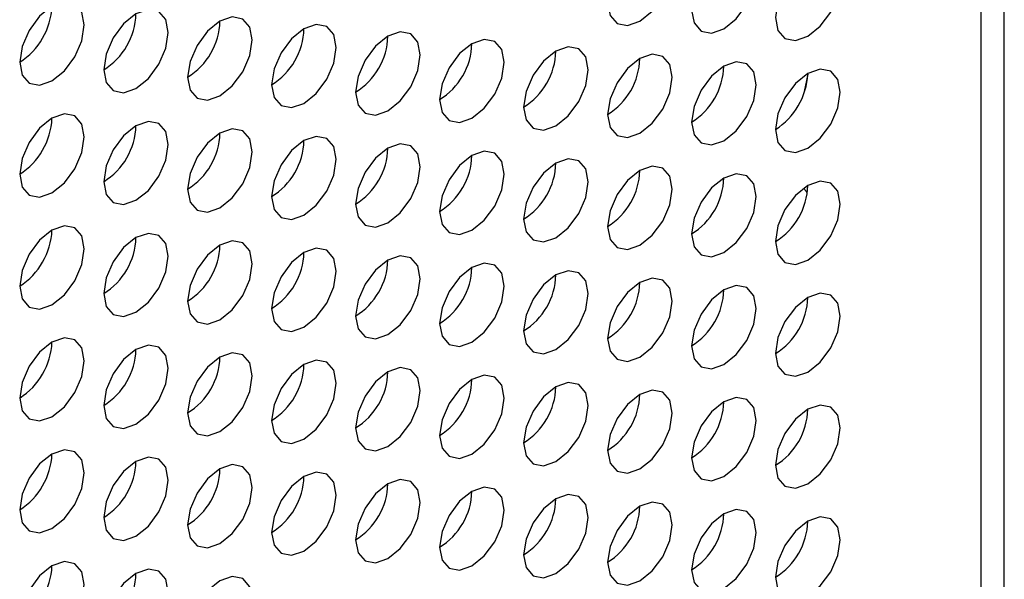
# Model space of a CAD drawing. Header units: millimetres. Extents: x 3619 to 4737, y 1503 to 2366.
# Tile 234 of 256: x 4639.36 to 4646.55, y 2052.83 to 2056.91. Entities that reach past the tile are written whole.
import ezdxf

# ---------------------------------------------------------------- set-up
doc = ezdxf.new("R2010")
doc.units = ezdxf.units.MM

msp = doc.modelspace()

# ---------------------------------------------------------------- linework, layer by layer
at = {"color": 7, "linetype": 'Continuous', "lineweight": 30}
for p, q in [((4646.5451, 2009.4094), (4646.5451, 2133.7755)), ((4646.3755, 2009.1811), (4646.3755, 2133.5312)), ((4645.0882, 2056.3882), (4645.113, 2056.5143))]:
    msp.add_line(p, q, dxfattribs=at)
at = {"color": 7, "linetype": 'Continuous', "lineweight": 30, "flags": 128}
for points in [[(4643.8857, 2056.9004), (4643.9759, 2056.9732), (4644.0524, 2057.0764), (4644.1035, 2057.1942), (4644.1214, 2057.3087), (4644.1035, 2057.4025), (4644.0524, 2057.4613), (4643.9759, 2057.4761), (4643.8857, 2057.4448), (4643.7955, 2057.372), (4643.719, 2057.2689), (4643.668, 2057.1511), (4643.65, 2057.0365), (4643.668, 2056.9427), (4643.719, 2056.8839), (4643.7955, 2056.8691), (4643.8857, 2056.9004)], [(4644.4985, 2056.8459), (4644.5887, 2056.9187), (4644.6652, 2057.0219), (4644.7163, 2057.1397), (4644.7342, 2057.2542), (4644.7163, 2057.348), (4644.6652, 2057.4068), (4644.5887, 2057.4217), (4644.4985, 2057.3903), (4644.4083, 2057.3175), (4644.3319, 2057.2144), (4644.2808, 2057.0966), (4644.2628, 2056.9821), (4644.2808, 2056.8883), (4644.3319, 2056.8294), (4644.4083, 2056.8146), (4644.4985, 2056.8459)], [(4645.1114, 2056.7914), (4645.2016, 2056.8642), (4645.278, 2056.9674), (4645.3291, 2057.0852), (4645.3471, 2057.1997), (4645.3291, 2057.2935), (4645.278, 2057.3523), (4645.2016, 2057.3672), (4645.1114, 2057.3358), (4645.0212, 2057.263), (4644.9447, 2057.1599), (4644.8936, 2057.0421), (4644.8757, 2056.9276), (4644.8936, 2056.8338), (4644.9447, 2056.775), (4645.0212, 2056.7601), (4645.1114, 2056.7914)], [(4639.5959, 2056.4654), (4639.6861, 2056.5381), (4639.7626, 2056.6413), (4639.8137, 2056.7591), (4639.8316, 2056.8736), (4639.8137, 2056.9674), (4639.7626, 2057.0262), (4639.6861, 2057.0411), (4639.5959, 2057.0097), (4639.5057, 2056.9369), (4639.4293, 2056.8338), (4639.3782, 2056.716), (4639.3602, 2056.6015), (4639.3782, 2056.5077), (4639.4293, 2056.4489), (4639.5057, 2056.434), (4639.5959, 2056.4654)], [(4640.2088, 2056.4109), (4640.299, 2056.4836), (4640.3754, 2056.5868), (4640.4265, 2056.7046), (4640.4445, 2056.8191), (4640.4265, 2056.9129), (4640.3754, 2056.9717), (4640.299, 2056.9866), (4640.2088, 2056.9552), (4640.1186, 2056.8824), (4640.0421, 2056.7793), (4639.991, 2056.6615), (4639.9731, 2056.547), (4639.991, 2056.4532), (4640.0421, 2056.3944), (4640.1186, 2056.3795), (4640.2088, 2056.4109)], [(4640.8216, 2056.3564), (4640.9118, 2056.4292), (4640.9882, 2056.5323), (4641.0393, 2056.6501), (4641.0573, 2056.7646), (4641.0393, 2056.8584), (4640.9882, 2056.9172), (4640.9118, 2056.9321), (4640.8216, 2056.9007), (4640.7314, 2056.8279), (4640.6549, 2056.7248), (4640.6038, 2056.607), (4640.5859, 2056.4925), (4640.6038, 2056.3987), (4640.6549, 2056.3399), (4640.7314, 2056.325), (4640.8216, 2056.3564)], [(4641.4344, 2056.3019), (4641.5246, 2056.3747), (4641.6011, 2056.4778), (4641.6522, 2056.5956), (4641.6701, 2056.7101), (4641.6522, 2056.8039), (4641.6011, 2056.8627), (4641.5246, 2056.8776), (4641.4344, 2056.8462), (4641.3442, 2056.7734), (4641.2677, 2056.6703), (4641.2166, 2056.5525), (4641.1987, 2056.438), (4641.2166, 2056.3442), (4641.2677, 2056.2854), (4641.3442, 2056.2705), (4641.4344, 2056.3019)], [(4642.0472, 2056.2474), (4642.1374, 2056.3202), (4642.2139, 2056.4233), (4642.265, 2056.5411), (4642.2829, 2056.6556), (4642.265, 2056.7494), (4642.2139, 2056.8082), (4642.1374, 2056.8231), (4642.0472, 2056.7917), (4641.957, 2056.7189), (4641.8806, 2056.6158), (4641.8295, 2056.498), (4641.8115, 2056.3835), (4641.8295, 2056.2897), (4641.8806, 2056.2309), (4641.957, 2056.216), (4642.0472, 2056.2474)], [(4642.6601, 2056.1929), (4642.7503, 2056.2657), (4642.8267, 2056.3688), (4642.8778, 2056.4866), (4642.8958, 2056.6011), (4642.8778, 2056.6949), (4642.8267, 2056.7537), (4642.7503, 2056.7686), (4642.6601, 2056.7372), (4642.5699, 2056.6645), (4642.4934, 2056.5613), (4642.4423, 2056.4435), (4642.4244, 2056.329), (4642.4423, 2056.2352), (4642.4934, 2056.1764), (4642.5699, 2056.1615), (4642.6601, 2056.1929)], [(4643.2729, 2056.1384), (4643.3631, 2056.2112), (4643.4396, 2056.3143), (4643.4906, 2056.4321), (4643.5086, 2056.5466), (4643.4906, 2056.6404), (4643.4396, 2056.6992), (4643.3631, 2056.7141), (4643.2729, 2056.6827), (4643.1827, 2056.61), (4643.1062, 2056.5068), (4643.0551, 2056.389), (4643.0372, 2056.2745), (4643.0551, 2056.1807), (4643.1062, 2056.1219), (4643.1827, 2056.107), (4643.2729, 2056.1384)], [(4643.8857, 2056.0839), (4643.9759, 2056.1567), (4644.0524, 2056.2598), (4644.1035, 2056.3776), (4644.1214, 2056.4921), (4644.1035, 2056.5859), (4644.0524, 2056.6448), (4643.9759, 2056.6596), (4643.8857, 2056.6283), (4643.7955, 2056.5555), (4643.719, 2056.4523), (4643.668, 2056.3345), (4643.65, 2056.22), (4643.668, 2056.1262), (4643.719, 2056.0674), (4643.7955, 2056.0525), (4643.8857, 2056.0839)], [(4644.4985, 2056.0294), (4644.5887, 2056.1022), (4644.6652, 2056.2053), (4644.7163, 2056.3231), (4644.7342, 2056.4377), (4644.7163, 2056.5315), (4644.6652, 2056.5903), (4644.5887, 2056.6051), (4644.4985, 2056.5738), (4644.4083, 2056.501), (4644.3319, 2056.3978), (4644.2808, 2056.28), (4644.2628, 2056.1655), (4644.2808, 2056.0717), (4644.3319, 2056.0129), (4644.4083, 2055.998), (4644.4985, 2056.0294)], [(4645.1114, 2055.9749), (4645.2016, 2056.0477), (4645.278, 2056.1508), (4645.3291, 2056.2686), (4645.3471, 2056.3832), (4645.3291, 2056.477), (4645.278, 2056.5358), (4645.2016, 2056.5506), (4645.1114, 2056.5193), (4645.0212, 2056.4465), (4644.9447, 2056.3433), (4644.8936, 2056.2255), (4644.8757, 2056.111), (4644.8936, 2056.0172), (4644.9447, 2055.9584), (4645.0212, 2055.9436), (4645.1114, 2055.9749)], [(4639.5959, 2055.6488), (4639.6861, 2055.7216), (4639.7626, 2055.8247), (4639.8137, 2055.9425), (4639.8316, 2056.0571), (4639.8137, 2056.1509), (4639.7626, 2056.2097), (4639.6861, 2056.2245), (4639.5959, 2056.1932), (4639.5057, 2056.1204), (4639.4293, 2056.0172), (4639.3782, 2055.8994), (4639.3602, 2055.7849), (4639.3782, 2055.6911), (4639.4293, 2055.6323), (4639.5057, 2055.6175), (4639.5959, 2055.6488)], [(4640.2088, 2055.5943), (4640.299, 2055.6671), (4640.3754, 2055.7702), (4640.4265, 2055.888), (4640.4445, 2056.0026), (4640.4265, 2056.0964), (4640.3754, 2056.1552), (4640.299, 2056.17), (4640.2088, 2056.1387), (4640.1186, 2056.0659), (4640.0421, 2055.9627), (4639.991, 2055.8449), (4639.9731, 2055.7304), (4639.991, 2055.6366), (4640.0421, 2055.5778), (4640.1186, 2055.563), (4640.2088, 2055.5943)], [(4640.8216, 2055.5398), (4640.9118, 2055.6126), (4640.9882, 2055.7158), (4641.0393, 2055.8336), (4641.0573, 2055.9481), (4641.0393, 2056.0419), (4640.9882, 2056.1007), (4640.9118, 2056.1155), (4640.8216, 2056.0842), (4640.7314, 2056.0114), (4640.6549, 2055.9082), (4640.6038, 2055.7905), (4640.5859, 2055.6759), (4640.6038, 2055.5821), (4640.6549, 2055.5233), (4640.7314, 2055.5085), (4640.8216, 2055.5398)], [(4641.4344, 2055.4853), (4641.5246, 2055.5581), (4641.6011, 2055.6613), (4641.6522, 2055.7791), (4641.6701, 2055.8936), (4641.6522, 2055.9874), (4641.6011, 2056.0462), (4641.5246, 2056.061), (4641.4344, 2056.0297), (4641.3442, 2055.9569), (4641.2677, 2055.8538), (4641.2166, 2055.736), (4641.1987, 2055.6214), (4641.2166, 2055.5276), (4641.2677, 2055.4688), (4641.3442, 2055.454), (4641.4344, 2055.4853)], [(4642.0472, 2055.4308), (4642.1374, 2055.5036), (4642.2139, 2055.6068), (4642.265, 2055.7246), (4642.2829, 2055.8391), (4642.265, 2055.9329), (4642.2139, 2055.9917), (4642.1374, 2056.0065), (4642.0472, 2055.9752), (4641.957, 2055.9024), (4641.8806, 2055.7993), (4641.8295, 2055.6815), (4641.8115, 2055.5669), (4641.8295, 2055.4731), (4641.8806, 2055.4143), (4641.957, 2055.3995), (4642.0472, 2055.4308)], [(4642.6601, 2055.3763), (4642.7503, 2055.4491), (4642.8267, 2055.5523), (4642.8778, 2055.6701), (4642.8958, 2055.7846), (4642.8778, 2055.8784), (4642.8267, 2055.9372), (4642.7503, 2055.9521), (4642.6601, 2055.9207), (4642.5699, 2055.8479), (4642.4934, 2055.7448), (4642.4423, 2055.627), (4642.4244, 2055.5125), (4642.4423, 2055.4187), (4642.4934, 2055.3598), (4642.5699, 2055.345), (4642.6601, 2055.3763)], [(4643.2729, 2055.3218), (4643.3631, 2055.3946), (4643.4396, 2055.4978), (4643.4906, 2055.6156), (4643.5086, 2055.7301), (4643.4906, 2055.8239), (4643.4396, 2055.8827), (4643.3631, 2055.8976), (4643.2729, 2055.8662), (4643.1827, 2055.7934), (4643.1062, 2055.6903), (4643.0551, 2055.5725), (4643.0372, 2055.458), (4643.0551, 2055.3642), (4643.1062, 2055.3054), (4643.1827, 2055.2905), (4643.2729, 2055.3218)], [(4643.8857, 2055.2674), (4643.9759, 2055.3401), (4644.0524, 2055.4433), (4644.1035, 2055.5611), (4644.1214, 2055.6756), (4644.1035, 2055.7694), (4644.0524, 2055.8282), (4643.9759, 2055.8431), (4643.8857, 2055.8117), (4643.7955, 2055.7389), (4643.719, 2055.6358), (4643.668, 2055.518), (4643.65, 2055.4035), (4643.668, 2055.3097), (4643.719, 2055.2509), (4643.7955, 2055.236), (4643.8857, 2055.2674)], [(4644.4985, 2055.2129), (4644.5887, 2055.2857), (4644.6652, 2055.3888), (4644.7163, 2055.5066), (4644.7342, 2055.6211), (4644.7163, 2055.7149), (4644.6652, 2055.7737), (4644.5887, 2055.7886), (4644.4985, 2055.7572), (4644.4083, 2055.6844), (4644.3319, 2055.5813), (4644.2808, 2055.4635), (4644.2628, 2055.349), (4644.2808, 2055.2552), (4644.3319, 2055.1964), (4644.4083, 2055.1815), (4644.4985, 2055.2129)], [(4645.1114, 2055.1584), (4645.2016, 2055.2312), (4645.278, 2055.3343), (4645.3291, 2055.4521), (4645.3471, 2055.5666), (4645.3291, 2055.6604), (4645.278, 2055.7192), (4645.2016, 2055.7341), (4645.1114, 2055.7027), (4645.0212, 2055.6299), (4644.9447, 2055.5268), (4644.8936, 2055.409), (4644.8757, 2055.2945), (4644.8936, 2055.2007), (4644.9447, 2055.1419), (4645.0212, 2055.127), (4645.1114, 2055.1584)], [(4645.1076, 2055.6524), (4645.0994, 2055.661), (4645.08, 2055.6822)], [(4639.5959, 2054.8323), (4639.6861, 2054.9051), (4639.7626, 2055.0082), (4639.8137, 2055.126), (4639.8316, 2055.2405), (4639.8137, 2055.3343), (4639.7626, 2055.3931), (4639.6861, 2055.408), (4639.5959, 2055.3766), (4639.5057, 2055.3038), (4639.4293, 2055.2007), (4639.3782, 2055.0829), (4639.3602, 2054.9684), (4639.3782, 2054.8746), (4639.4293, 2054.8158), (4639.5057, 2054.8009), (4639.5959, 2054.8323)], [(4640.2088, 2054.7778), (4640.299, 2054.8506), (4640.3754, 2054.9537), (4640.4265, 2055.0715), (4640.4445, 2055.186), (4640.4265, 2055.2798), (4640.3754, 2055.3386), (4640.299, 2055.3535), (4640.2088, 2055.3221), (4640.1186, 2055.2493), (4640.0421, 2055.1462), (4639.991, 2055.0284), (4639.9731, 2054.9139), (4639.991, 2054.8201), (4640.0421, 2054.7613), (4640.1186, 2054.7464), (4640.2088, 2054.7778)], [(4640.8216, 2054.7233), (4640.9118, 2054.7961), (4640.9882, 2054.8992), (4641.0393, 2055.017), (4641.0573, 2055.1315), (4641.0393, 2055.2253), (4640.9882, 2055.2841), (4640.9118, 2055.299), (4640.8216, 2055.2676), (4640.7314, 2055.1949), (4640.6549, 2055.0917), (4640.6038, 2054.9739), (4640.5859, 2054.8594), (4640.6038, 2054.7656), (4640.6549, 2054.7068), (4640.7314, 2054.6919), (4640.8216, 2054.7233)], [(4641.4344, 2054.6688), (4641.5246, 2054.7416), (4641.6011, 2054.8447), (4641.6522, 2054.9625), (4641.6701, 2055.077), (4641.6522, 2055.1708), (4641.6011, 2055.2296), (4641.5246, 2055.2445), (4641.4344, 2055.2131), (4641.3442, 2055.1404), (4641.2677, 2055.0372), (4641.2166, 2054.9194), (4641.1987, 2054.8049), (4641.2166, 2054.7111), (4641.2677, 2054.6523), (4641.3442, 2054.6374), (4641.4344, 2054.6688)], [(4642.0472, 2054.6143), (4642.1374, 2054.6871), (4642.2139, 2054.7902), (4642.265, 2054.908), (4642.2829, 2055.0225), (4642.265, 2055.1163), (4642.2139, 2055.1751), (4642.1374, 2055.19), (4642.0472, 2055.1587), (4641.957, 2055.0859), (4641.8806, 2054.9827), (4641.8295, 2054.8649), (4641.8115, 2054.7504), (4641.8295, 2054.6566), (4641.8806, 2054.5978), (4641.957, 2054.5829), (4642.0472, 2054.6143)], [(4642.6601, 2054.5598), (4642.7503, 2054.6326), (4642.8267, 2054.7357), (4642.8778, 2054.8535), (4642.8958, 2054.968), (4642.8778, 2055.0619), (4642.8267, 2055.1207), (4642.7503, 2055.1355), (4642.6601, 2055.1042), (4642.5699, 2055.0314), (4642.4934, 2054.9282), (4642.4423, 2054.8104), (4642.4244, 2054.6959), (4642.4423, 2054.6021), (4642.4934, 2054.5433), (4642.5699, 2054.5284), (4642.6601, 2054.5598)], [(4643.2729, 2054.5053), (4643.3631, 2054.5781), (4643.4396, 2054.6812), (4643.4906, 2054.799), (4643.5086, 2054.9136), (4643.4906, 2055.0074), (4643.4396, 2055.0662), (4643.3631, 2055.081), (4643.2729, 2055.0497), (4643.1827, 2054.9769), (4643.1062, 2054.8737), (4643.0551, 2054.7559), (4643.0372, 2054.6414), (4643.0551, 2054.5476), (4643.1062, 2054.4888), (4643.1827, 2054.474), (4643.2729, 2054.5053)], [(4643.8857, 2054.4508), (4643.9759, 2054.5236), (4644.0524, 2054.6267), (4644.1035, 2054.7445), (4644.1214, 2054.8591), (4644.1035, 2054.9529), (4644.0524, 2055.0117), (4643.9759, 2055.0265), (4643.8857, 2054.9952), (4643.7955, 2054.9224), (4643.719, 2054.8192), (4643.668, 2054.7014), (4643.65, 2054.5869), (4643.668, 2054.4931), (4643.719, 2054.4343), (4643.7955, 2054.4195), (4643.8857, 2054.4508)], [(4644.4985, 2054.3963), (4644.5887, 2054.4691), (4644.6652, 2054.5723), (4644.7163, 2054.6901), (4644.7342, 2054.8046), (4644.7163, 2054.8984), (4644.6652, 2054.9572), (4644.5887, 2054.972), (4644.4985, 2054.9407), (4644.4083, 2054.8679), (4644.3319, 2054.7647), (4644.2808, 2054.6469), (4644.2628, 2054.5324), (4644.2808, 2054.4386), (4644.3319, 2054.3798), (4644.4083, 2054.365), (4644.4985, 2054.3963)], [(4645.1114, 2054.3418), (4645.2016, 2054.4146), (4645.278, 2054.5178), (4645.3291, 2054.6356), (4645.3471, 2054.7501), (4645.3291, 2054.8439), (4645.278, 2054.9027), (4645.2016, 2054.9175), (4645.1114, 2054.8862), (4645.0212, 2054.8134), (4644.9447, 2054.7103), (4644.8936, 2054.5925), (4644.8757, 2054.4779), (4644.8936, 2054.3841), (4644.9447, 2054.3253), (4645.0212, 2054.3105), (4645.1114, 2054.3418)], [(4639.5959, 2054.0157), (4639.6861, 2054.0885), (4639.7626, 2054.1917), (4639.8137, 2054.3095), (4639.8316, 2054.424), (4639.8137, 2054.5178), (4639.7626, 2054.5766), (4639.6861, 2054.5914), (4639.5959, 2054.5601), (4639.5057, 2054.4873), (4639.4293, 2054.3842), (4639.3782, 2054.2664), (4639.3602, 2054.1518), (4639.3782, 2054.058), (4639.4293, 2053.9992), (4639.5057, 2053.9844), (4639.5959, 2054.0157)], [(4640.2088, 2053.9612), (4640.299, 2054.034), (4640.3754, 2054.1372), (4640.4265, 2054.255), (4640.4445, 2054.3695), (4640.4265, 2054.4633), (4640.3754, 2054.5221), (4640.299, 2054.5369), (4640.2088, 2054.5056), (4640.1186, 2054.4328), (4640.0421, 2054.3297), (4639.991, 2054.2119), (4639.9731, 2054.0973), (4639.991, 2054.0035), (4640.0421, 2053.9447), (4640.1186, 2053.9299), (4640.2088, 2053.9612)], [(4640.8216, 2053.9067), (4640.9118, 2053.9795), (4640.9882, 2054.0827), (4641.0393, 2054.2005), (4641.0573, 2054.315), (4641.0393, 2054.4088), (4640.9882, 2054.4676), (4640.9118, 2054.4825), (4640.8216, 2054.4511), (4640.7314, 2054.3783), (4640.6549, 2054.2752), (4640.6038, 2054.1574), (4640.5859, 2054.0429), (4640.6038, 2053.9491), (4640.6549, 2053.8902), (4640.7314, 2053.8754), (4640.8216, 2053.9067)], [(4641.4344, 2053.8522), (4641.5246, 2053.925), (4641.6011, 2054.0282), (4641.6522, 2054.146), (4641.6701, 2054.2605), (4641.6522, 2054.3543), (4641.6011, 2054.4131), (4641.5246, 2054.428), (4641.4344, 2054.3966), (4641.3442, 2054.3238), (4641.2677, 2054.2207), (4641.2166, 2054.1029), (4641.1987, 2053.9884), (4641.2166, 2053.8946), (4641.2677, 2053.8358), (4641.3442, 2053.8209), (4641.4344, 2053.8522)], [(4642.0472, 2053.7978), (4642.1374, 2053.8705), (4642.2139, 2053.9737), (4642.265, 2054.0915), (4642.2829, 2054.206), (4642.265, 2054.2998), (4642.2139, 2054.3586), (4642.1374, 2054.3735), (4642.0472, 2054.3421), (4641.957, 2054.2693), (4641.8806, 2054.1662), (4641.8295, 2054.0484), (4641.8115, 2053.9339), (4641.8295, 2053.8401), (4641.8806, 2053.7813), (4641.957, 2053.7664), (4642.0472, 2053.7978)], [(4642.6601, 2053.7433), (4642.7503, 2053.816), (4642.8267, 2053.9192), (4642.8778, 2054.037), (4642.8958, 2054.1515), (4642.8778, 2054.2453), (4642.8267, 2054.3041), (4642.7503, 2054.319), (4642.6601, 2054.2876), (4642.5699, 2054.2148), (4642.4934, 2054.1117), (4642.4423, 2053.9939), (4642.4244, 2053.8794), (4642.4423, 2053.7856), (4642.4934, 2053.7268), (4642.5699, 2053.7119), (4642.6601, 2053.7433)], [(4643.2729, 2053.6888), (4643.3631, 2053.7616), (4643.4396, 2053.8647), (4643.4906, 2053.9825), (4643.5086, 2054.097), (4643.4906, 2054.1908), (4643.4396, 2054.2496), (4643.3631, 2054.2645), (4643.2729, 2054.2331), (4643.1827, 2054.1603), (4643.1062, 2054.0572), (4643.0551, 2053.9394), (4643.0372, 2053.8249), (4643.0551, 2053.7311), (4643.1062, 2053.6723), (4643.1827, 2053.6574), (4643.2729, 2053.6888)], [(4643.8857, 2053.6343), (4643.9759, 2053.7071), (4644.0524, 2053.8102), (4644.1035, 2053.928), (4644.1214, 2054.0425), (4644.1035, 2054.1363), (4644.0524, 2054.1951), (4643.9759, 2054.21), (4643.8857, 2054.1786), (4643.7955, 2054.1058), (4643.719, 2054.0027), (4643.668, 2053.8849), (4643.65, 2053.7704), (4643.668, 2053.6766), (4643.719, 2053.6178), (4643.7955, 2053.6029), (4643.8857, 2053.6343)], [(4644.4985, 2053.5798), (4644.5887, 2053.6526), (4644.6652, 2053.7557), (4644.7163, 2053.8735), (4644.7342, 2053.988), (4644.7163, 2054.0818), (4644.6652, 2054.1406), (4644.5887, 2054.1555), (4644.4985, 2054.1241), (4644.4083, 2054.0514), (4644.3319, 2053.9482), (4644.2808, 2053.8304), (4644.2628, 2053.7159), (4644.2808, 2053.6221), (4644.3319, 2053.5633), (4644.4083, 2053.5484), (4644.4985, 2053.5798)], [(4645.1114, 2053.5253), (4645.2016, 2053.5981), (4645.278, 2053.7012), (4645.3291, 2053.819), (4645.3471, 2053.9335), (4645.3291, 2054.0273), (4645.278, 2054.0861), (4645.2016, 2054.101), (4645.1114, 2054.0696), (4645.0212, 2053.9969), (4644.9447, 2053.8937), (4644.8936, 2053.7759), (4644.8757, 2053.6614), (4644.8936, 2053.5676), (4644.9447, 2053.5088), (4645.0212, 2053.4939), (4645.1114, 2053.5253)], [(4639.5959, 2053.1992), (4639.6861, 2053.272), (4639.7626, 2053.3751), (4639.8137, 2053.4929), (4639.8316, 2053.6074), (4639.8137, 2053.7012), (4639.7626, 2053.76), (4639.6861, 2053.7749), (4639.5959, 2053.7435), (4639.5057, 2053.6708), (4639.4293, 2053.5676), (4639.3782, 2053.4498), (4639.3602, 2053.3353), (4639.3782, 2053.2415), (4639.4293, 2053.1827), (4639.5057, 2053.1678), (4639.5959, 2053.1992)], [(4640.2088, 2053.1447), (4640.299, 2053.2175), (4640.3754, 2053.3206), (4640.4265, 2053.4384), (4640.4445, 2053.5529), (4640.4265, 2053.6467), (4640.3754, 2053.7055), (4640.299, 2053.7204), (4640.2088, 2053.6891), (4640.1186, 2053.6163), (4640.0421, 2053.5131), (4639.991, 2053.3953), (4639.9731, 2053.2808), (4639.991, 2053.187), (4640.0421, 2053.1282), (4640.1186, 2053.1133), (4640.2088, 2053.1447)], [(4640.8216, 2053.0902), (4640.9118, 2053.163), (4640.9882, 2053.2661), (4641.0393, 2053.3839), (4641.0573, 2053.4984), (4641.0393, 2053.5922), (4640.9882, 2053.6511), (4640.9118, 2053.6659), (4640.8216, 2053.6346), (4640.7314, 2053.5618), (4640.6549, 2053.4586), (4640.6038, 2053.3408), (4640.5859, 2053.2263), (4640.6038, 2053.1325), (4640.6549, 2053.0737), (4640.7314, 2053.0588), (4640.8216, 2053.0902)], [(4641.4344, 2053.0357), (4641.5246, 2053.1085), (4641.6011, 2053.2116), (4641.6522, 2053.3294), (4641.6701, 2053.444), (4641.6522, 2053.5378), (4641.6011, 2053.5966), (4641.5246, 2053.6114), (4641.4344, 2053.5801), (4641.3442, 2053.5073), (4641.2677, 2053.4041), (4641.2166, 2053.2863), (4641.1987, 2053.1718), (4641.2166, 2053.078), (4641.2677, 2053.0192), (4641.3442, 2053.0044), (4641.4344, 2053.0357)], [(4642.0472, 2052.9812), (4642.1374, 2053.054), (4642.2139, 2053.1571), (4642.265, 2053.2749), (4642.2829, 2053.3895), (4642.265, 2053.4833), (4642.2139, 2053.5421), (4642.1374, 2053.5569), (4642.0472, 2053.5256), (4641.957, 2053.4528), (4641.8806, 2053.3496), (4641.8295, 2053.2318), (4641.8115, 2053.1173), (4641.8295, 2053.0235), (4641.8806, 2052.9647), (4641.957, 2052.9499), (4642.0472, 2052.9812)], [(4642.6601, 2052.9267), (4642.7503, 2052.9995), (4642.8267, 2053.1027), (4642.8778, 2053.2205), (4642.8958, 2053.335), (4642.8778, 2053.4288), (4642.8267, 2053.4876), (4642.7503, 2053.5024), (4642.6601, 2053.4711), (4642.5699, 2053.3983), (4642.4934, 2053.2951), (4642.4423, 2053.1773), (4642.4244, 2053.0628), (4642.4423, 2052.969), (4642.4934, 2052.9102), (4642.5699, 2052.8954), (4642.6601, 2052.9267)], [(4643.2729, 2052.8722), (4643.3631, 2052.945), (4643.4396, 2053.0482), (4643.4906, 2053.166), (4643.5086, 2053.2805), (4643.4906, 2053.3743), (4643.4396, 2053.4331), (4643.3631, 2053.4479), (4643.2729, 2053.4166), (4643.1827, 2053.3438), (4643.1062, 2053.2407), (4643.0551, 2053.1229), (4643.0372, 2053.0083), (4643.0551, 2052.9145), (4643.1062, 2052.8557), (4643.1827, 2052.8409), (4643.2729, 2052.8722)], [(4643.8857, 2052.8177), (4643.9759, 2052.8905), (4644.0524, 2052.9937), (4644.1035, 2053.1115), (4644.1214, 2053.226), (4644.1035, 2053.3198), (4644.0524, 2053.3786), (4643.9759, 2053.3934), (4643.8857, 2053.3621), (4643.7955, 2053.2893), (4643.719, 2053.1862), (4643.668, 2053.0684), (4643.65, 2052.9538), (4643.668, 2052.86), (4643.719, 2052.8012), (4643.7955, 2052.7864), (4643.8857, 2052.8177)], [(4644.4985, 2052.7632), (4644.5887, 2052.836), (4644.6652, 2052.9392), (4644.7163, 2053.057), (4644.7342, 2053.1715), (4644.7163, 2053.2653), (4644.6652, 2053.3241), (4644.5887, 2053.339), (4644.4985, 2053.3076), (4644.4083, 2053.2348), (4644.3319, 2053.1317), (4644.2808, 2053.0139), (4644.2628, 2052.8994), (4644.2808, 2052.8055), (4644.3319, 2052.7467), (4644.4083, 2052.7319), (4644.4985, 2052.7632)], [(4645.1114, 2052.7087), (4645.2016, 2052.7815), (4645.278, 2052.8847), (4645.3291, 2053.0025), (4645.3471, 2053.117), (4645.3291, 2053.2108), (4645.278, 2053.2696), (4645.2016, 2053.2845), (4645.1114, 2053.2531), (4645.0212, 2053.1803), (4644.9447, 2053.0772), (4644.8936, 2052.9594), (4644.8757, 2052.8449), (4644.8936, 2052.7511), (4644.9447, 2052.6922), (4645.0212, 2052.6774), (4645.1114, 2052.7087)], [(4639.5959, 2052.3826), (4639.6861, 2052.4554), (4639.7626, 2052.5586), (4639.8137, 2052.6764), (4639.8316, 2052.7909), (4639.8137, 2052.8847), (4639.7626, 2052.9435), (4639.6861, 2052.9584), (4639.5959, 2052.927), (4639.5057, 2052.8542), (4639.4293, 2052.7511), (4639.3782, 2052.6333), (4639.3602, 2052.5188), (4639.3782, 2052.425), (4639.4293, 2052.3662), (4639.5057, 2052.3513), (4639.5959, 2052.3826)], [(4640.2088, 2052.3282), (4640.299, 2052.4009), (4640.3754, 2052.5041), (4640.4265, 2052.6219), (4640.4445, 2052.7364), (4640.4265, 2052.8302), (4640.3754, 2052.889), (4640.299, 2052.9039), (4640.2088, 2052.8725), (4640.1186, 2052.7997), (4640.0421, 2052.6966), (4639.991, 2052.5788), (4639.9731, 2052.4643), (4639.991, 2052.3705), (4640.0421, 2052.3117), (4640.1186, 2052.2968), (4640.2088, 2052.3282)], [(4640.8216, 2052.2737), (4640.9118, 2052.3464), (4640.9882, 2052.4496), (4641.0393, 2052.5674), (4641.0573, 2052.6819), (4641.0393, 2052.7757), (4640.9882, 2052.8345), (4640.9118, 2052.8494), (4640.8216, 2052.818), (4640.7314, 2052.7452), (4640.6549, 2052.6421), (4640.6038, 2052.5243), (4640.5859, 2052.4098), (4640.6038, 2052.316), (4640.6549, 2052.2572), (4640.7314, 2052.2423), (4640.8216, 2052.2737)]]:
    msp.add_lwpolyline(points, dxfattribs=at)
at = {"color": 7, "linetype": 'Continuous', "lineweight": 30}
for centre, radius, start, end in [((4639.0842, 2057.033), 0.5123, 302.60556, 357.39431), ((4639.7133, 2056.9691), 0.4957, 301.60707, 358.39822), ((4640.3261, 2056.9146), 0.4957, 301.60707, 358.39822), ((4640.9389, 2056.8601), 0.4957, 301.60731, 358.39799), ((4641.5517, 2056.8056), 0.4957, 301.60731, 358.39799), ((4642.1646, 2056.7511), 0.4957, 301.60713, 358.39816), ((4642.7774, 2056.6966), 0.4957, 301.60707, 358.39822), ((4643.3902, 2056.6421), 0.4957, 301.60707, 358.39822), ((4644.003, 2056.5876), 0.4957, 301.60732, 358.3981), ((4644.5987, 2056.5433), 0.5134, 302.64223, 356.78715), ((4639.0842, 2056.2164), 0.5123, 302.60543, 357.39445), ((4639.7133, 2056.1525), 0.4957, 301.60731, 358.39799), ((4640.3261, 2056.098), 0.4957, 301.60731, 358.39799), ((4640.9389, 2056.0435), 0.4957, 301.60713, 358.39816), ((4641.5517, 2055.9891), 0.4957, 301.60707, 358.39822), ((4642.1646, 2055.9346), 0.4957, 301.60707, 358.39822), ((4642.7774, 2055.8801), 0.4957, 301.60732, 358.3981), ((4643.3902, 2055.8256), 0.4957, 301.60731, 358.39799), ((4644.003, 2055.7711), 0.4957, 301.60731, 358.39799), ((4644.6159, 2055.7166), 0.4957, 301.60713, 358.39816), ((4639.0842, 2055.3999), 0.5123, 302.6057, 357.3943), ((4639.7133, 2055.336), 0.4957, 301.60713, 358.39816), ((4640.3261, 2055.2815), 0.4957, 301.60707, 358.39822), ((4640.9389, 2055.227), 0.4957, 301.60707, 358.39822), ((4641.5517, 2055.1725), 0.4957, 301.60732, 358.3981), ((4642.1646, 2055.118), 0.4957, 301.60731, 358.39799), ((4642.7774, 2055.0635), 0.4957, 301.60731, 358.39799), ((4643.3902, 2055.009), 0.4957, 301.60713, 358.39816), ((4644.0031, 2054.9545), 0.4957, 301.60707, 358.39822), ((4644.6159, 2054.9), 0.4957, 301.60707, 358.39822), ((4639.0842, 2054.5833), 0.5123, 302.60551, 357.39437), ((4639.7133, 2054.5195), 0.4957, 301.60707, 358.39822), ((4640.3261, 2054.465), 0.4957, 301.60732, 358.3981), ((4640.9389, 2054.4105), 0.4957, 301.60731, 358.39799), ((4641.5517, 2054.356), 0.4957, 301.60731, 358.39799), ((4642.1646, 2054.3015), 0.4957, 301.60713, 358.39816), ((4642.7774, 2054.247), 0.4957, 301.60707, 358.39822), ((4643.3902, 2054.1925), 0.4957, 301.60707, 358.39822), ((4644.003, 2054.138), 0.4957, 301.60731, 358.39799), ((4644.6159, 2054.0835), 0.4957, 301.60731, 358.39799), ((4639.0842, 2053.7668), 0.5123, 302.6057, 357.3943), ((4639.7133, 2053.7029), 0.4957, 301.60731, 358.39799), ((4640.3261, 2053.6484), 0.4957, 301.60731, 358.39799), ((4640.9389, 2053.5939), 0.4957, 301.60713, 358.39816), ((4641.5517, 2053.5394), 0.4957, 301.60707, 358.39822), ((4642.1646, 2053.4849), 0.4957, 301.60707, 358.39822), ((4642.7774, 2053.4304), 0.4957, 301.60731, 358.39799), ((4643.3902, 2053.376), 0.4957, 301.60731, 358.39799), ((4644.003, 2053.3215), 0.4957, 301.60732, 358.3981), ((4644.6159, 2053.267), 0.4957, 301.6073, 358.39788), ((4639.0842, 2052.9503), 0.5123, 302.6057, 357.3943), ((4639.7133, 2052.8864), 0.4957, 301.60713, 358.39816)]:
    msp.add_arc(centre, radius, start, end, dxfattribs=at)

doc.saveas('drawing.dxf')
